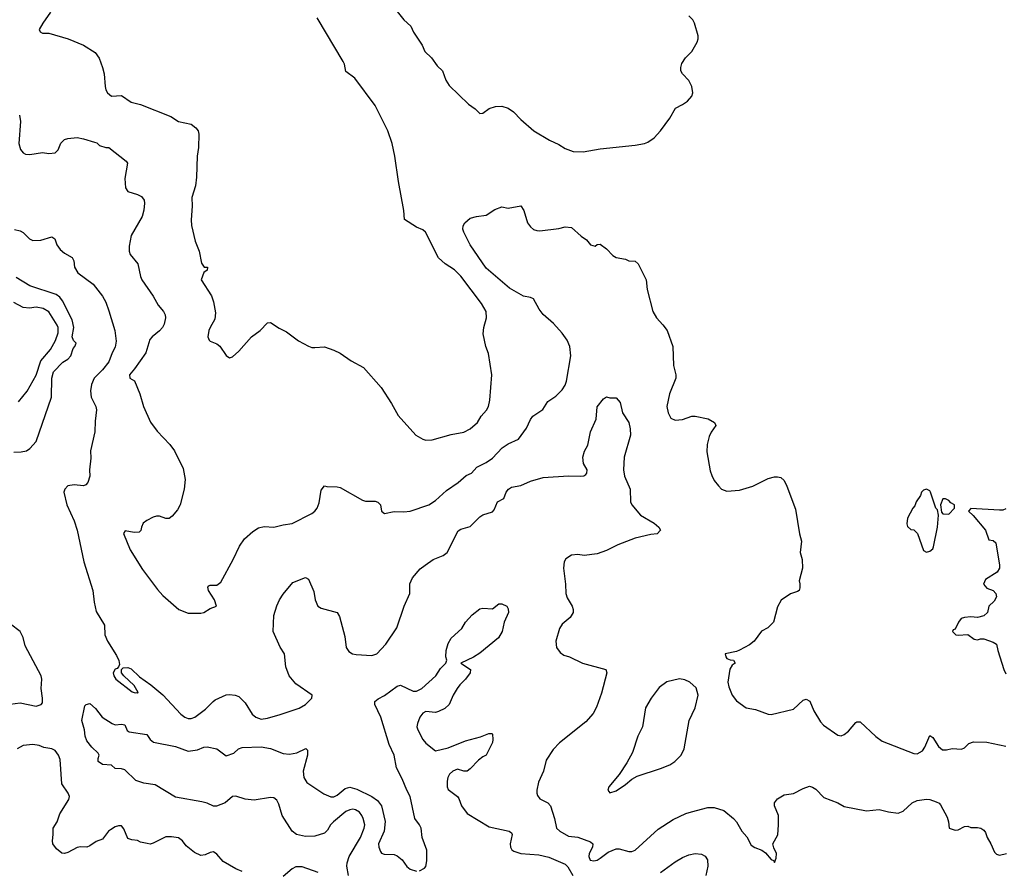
# Model space of a CAD drawing. Header units: inches. Extents: x 2323201 to 2563958, y 895391 to 1023096.
# Tile 72 of 196: x 2392407 to 2398620, y 1002250 to 1007612. Entities that reach past the tile are written whole.
import ezdxf

# ---------------------------------------------------------------- set-up
doc = ezdxf.new("R2010")
doc.units = ezdxf.units.IN
doc.header["$MEASUREMENT"] = 0
doc.layers.add('C3090', color=7, linetype='Continuous')

msp = doc.modelspace()

# ---------------------------------------------------------------- linework, layer by layer
at = {"layer": 'C3090', "color": 5}
for points, elevation in [([(2392601.3, 1007658.7), (2392552.4, 1007590), (2392530.8, 1007550), (2392535.3, 1007535.3), (2392550, 1007527.3), (2392590, 1007527.3), (2392712, 1007490), (2392810, 1007450.7), (2392884.1, 1007404.1), (2392908.3, 1007368.3), (2392930, 1007311), (2392940.3, 1007270), (2392945.5, 1007190), (2392950.6, 1007170), (2392962, 1007150), (2392986.8, 1007130), (2393050, 1007132.4), (2393110, 1007091.7), (2393170, 1007075.6), (2393360.6, 1007000.6), (2393410, 1006968.2), (2393490, 1006952.7), (2393519.1, 1006930), (2393532.2, 1006910), (2393536.5, 1006890), (2393534.5, 1006805.5), (2393526.5, 1006750), (2393522, 1006618), (2393515.8, 1006564.2), (2393494, 1006490), (2393495.1, 1006435.1), (2393488.9, 1006348.9), (2393492, 1006312), (2393513.7, 1006213.7), (2393538.8, 1006150), (2393555.3, 1006075.3), (2393571, 1006051), (2393591.3, 1006050), (2393591, 1006030), (2393570, 1006015.3), (2393553, 1005970), (2393616.4, 1005870), (2393630.3, 1005830.3), (2393642.8, 1005762.8), (2393639.2, 1005720.8), (2393608, 1005670), (2393600.5, 1005650), (2393594.8, 1005610), (2393602.8, 1005590), (2393610, 1005582.8), (2393650, 1005566), (2393670.5, 1005550.5), (2393710, 1005492), (2393730, 1005478), (2393750, 1005484.7), (2393790, 1005518.8), (2393869.2, 1005610), (2393925.2, 1005650), (2393970, 1005698.8), (2393990, 1005701), (2394045.2, 1005665.2), (2394090, 1005642.8), (2394166.1, 1005586.1), (2394230, 1005550.5), (2394250, 1005543), (2394270, 1005542), (2394330, 1005546.8), (2394390, 1005526.8), (2394430, 1005506.8), (2394498.4, 1005458.4), (2394576.7, 1005416.7), (2394687.3, 1005290), (2394754, 1005190), (2394794.6, 1005114.6), (2394906.8, 1004990), (2394950, 1004964), (2394970, 1004959.1), (2395010, 1004960.4), (2395130, 1004993.4), (2395210, 1005008.9), (2395250, 1005028.7), (2395296.2, 1005070), (2395318.4, 1005110), (2395352.3, 1005147.7), (2395365.1, 1005170), (2395372.8, 1005210), (2395385.6, 1005370), (2395364.8, 1005504.8), (2395349.4, 1005550), (2395332.3, 1005630), (2395335.1, 1005670), (2395352.1, 1005730), (2395350.9, 1005770), (2395321.2, 1005821.2), (2395190, 1005993.6), (2395150, 1006033), (2395090.9, 1006070.9), (2395048.9, 1006108.9), (2394968, 1006270), (2394950, 1006286.6), (2394910, 1006302.7), (2394836, 1006350), (2394832.1, 1006407.9), (2394797.4, 1006590), (2394774.3, 1006750), (2394756.9, 1006830), (2394729.7, 1006910), (2394649.7, 1007070), (2394521.7, 1007241.7), (2394464.8, 1007284.7), (2394457.6, 1007330), (2394448.3, 1007348.3), (2394283.3, 1007623.3)], 180), ([(2394790, 1007664.2), (2394831.3, 1007610), (2394876.2, 1007570), (2394892, 1007532), (2394945.7, 1007450), (2394964.6, 1007410), (2395004.9, 1007370), (2395040.5, 1007320.5), (2395074.9, 1007290), (2395096.2, 1007230), (2395116.8, 1007196.8), (2395239.2, 1007079.2), (2395280.5, 1007050), (2395310, 1007019.1), (2395330, 1007021.6), (2395369.8, 1007050.2), (2395410, 1007063.1), (2395450, 1007066), (2395490, 1007053), (2395522.8, 1007030), (2395570, 1006981), (2395651.3, 1006910), (2395750, 1006851.3), (2395810, 1006824.7), (2395850, 1006798), (2395899.6, 1006779.6), (2395963.1, 1006776.9), (2396070, 1006797.3), (2396290, 1006820.3), (2396350, 1006830.4), (2396370, 1006838.4), (2396410, 1006866.7), (2396451.6, 1006910), (2396509.2, 1006990), (2396545.6, 1007054.4), (2396590, 1007076), (2396622, 1007098), (2396648.7, 1007130), (2396654, 1007150), (2396648.7, 1007190), (2396628.9, 1007228.9), (2396588.7, 1007270), (2396578, 1007290), (2396578, 1007310), (2396584.7, 1007335.3), (2396608, 1007370), (2396648, 1007410), (2396682, 1007470), (2396688.7, 1007490), (2396688.7, 1007510), (2396665.2, 1007590), (2396654, 1007610), (2396630, 1007636)], 180), ([(2392406.4, 1007010), (2392411.5, 1006968.5), (2392400.9, 1006830), (2392412.1, 1006792.1), (2392430, 1006770.7), (2392443.4, 1006763.4), (2392470, 1006760.5), (2392550, 1006774), (2392590, 1006766.8), (2392630, 1006771), (2392650, 1006791.3), (2392667.5, 1006832.5), (2392690, 1006854.8), (2392710, 1006862), (2392770, 1006867.3), (2392810, 1006860.7), (2392879.8, 1006839.8), (2392893.7, 1006833.7), (2392910, 1006818), (2392950, 1006806), (2392970, 1006804.7), (2393079.9, 1006719.9), (2393087.1, 1006707.1), (2393070.4, 1006610), (2393074, 1006550), (2393090, 1006527.3), (2393150, 1006508), (2393175.1, 1006495.1), (2393191.9, 1006471.9), (2393193.7, 1006453.7), (2393190.3, 1006410.3), (2393179.1, 1006370), (2393110.4, 1006250), (2393098, 1006182), (2393097.1, 1006150), (2393104.9, 1006130), (2393153.4, 1006070), (2393170.3, 1005990), (2393178.7, 1005970), (2393250, 1005867.7), (2393280.3, 1005810), (2393314.3, 1005770), (2393324.9, 1005750), (2393327.7, 1005730), (2393318.7, 1005690), (2393307.6, 1005670), (2393290, 1005647.4), (2393242.6, 1005610), (2393227.5, 1005592.5), (2393203.6, 1005510), (2393132.3, 1005407.7), (2393100.7, 1005370), (2393102, 1005350), (2393132.5, 1005332.5), (2393166, 1005250), (2393188.7, 1005170), (2393231.8, 1005071.8), (2393274.3, 1005014.3), (2393355.5, 1004930), (2393384.9, 1004890), (2393438.8, 1004778.8), (2393450.4, 1004710), (2393444.9, 1004650), (2393420.4, 1004550), (2393402.3, 1004517.7), (2393370, 1004478), (2393350, 1004464.5), (2393330, 1004464.5), (2393290, 1004478), (2393270, 1004479.3), (2393250, 1004472.7), (2393210, 1004451.8), (2393186.6, 1004433.4), (2393175.8, 1004410), (2393172.1, 1004387.9), (2393161.6, 1004378.4), (2393130, 1004376.4), (2393073.4, 1004386.6), (2393062.4, 1004370), (2393105.1, 1004265.1), (2393181.4, 1004141.4), (2393275.9, 1004015.9), (2393310, 1003978), (2393411.3, 1003890), (2393470, 1003866), (2393550, 1003866), (2393569.1, 1003870.9), (2393610, 1003896), (2393648, 1003910), (2393637, 1003950), (2393598.4, 1004010), (2393593.2, 1004030), (2393600.1, 1004039.9), (2393610, 1004044), (2393650, 1004042.4), (2393676.9, 1004063.1), (2393754.7, 1004205.3), (2393794.4, 1004290), (2393824.6, 1004335.4), (2393877.5, 1004382.5), (2393914.6, 1004405.4), (2393950, 1004412.4), (2394011.6, 1004408.4), (2394070, 1004424.9), (2394127, 1004433), (2394250, 1004495.5), (2394269.3, 1004510), (2394283.7, 1004530), (2394296.6, 1004563.4), (2394310, 1004642), (2394329.4, 1004670.6), (2394345.2, 1004665.2), (2394410, 1004664.4), (2394430, 1004659.5), (2394570, 1004578.7), (2394590, 1004572.2), (2394650, 1004572.7), (2394666.7, 1004566.7), (2394683, 1004550), (2394690.7, 1004510), (2394710, 1004495.5), (2394770, 1004507), (2394830, 1004504.9), (2394870, 1004510.7), (2394989, 1004550), (2395030, 1004578), (2395099.4, 1004640.6), (2395173.3, 1004690), (2395224.1, 1004735.9), (2395258.3, 1004750), (2395291.2, 1004788.8), (2395350, 1004817.4), (2395390, 1004843.7), (2395452.4, 1004910), (2395490, 1004934.3), (2395554.6, 1004965.4), (2395605.7, 1005034.3), (2395630, 1005087.7), (2395645.1, 1005110), (2395707.5, 1005152.5), (2395738.8, 1005201.2), (2395790, 1005235.8), (2395830, 1005275.3), (2395850, 1005304.4), (2395858.5, 1005330), (2395884.5, 1005490), (2395879.1, 1005550), (2395862.5, 1005590), (2395830, 1005633.5), (2395774.7, 1005694.7), (2395710, 1005751.5), (2395684.9, 1005784.9), (2395650, 1005850.8), (2395630, 1005859.3), (2395586.2, 1005866.2), (2395497.6, 1005917.6), (2395350, 1006044.4), (2395248.7, 1006190), (2395209.7, 1006270), (2395204.2, 1006290), (2395205.6, 1006310), (2395215.1, 1006330), (2395250, 1006359.3), (2395290, 1006370.6), (2395350, 1006377.3), (2395406.3, 1006413.7), (2395450, 1006430.8), (2395490, 1006422), (2395570, 1006436), (2395587.9, 1006407.9), (2395612.2, 1006330), (2395630, 1006303.8), (2395650, 1006288.4), (2395670, 1006280.4), (2395690, 1006279.5), (2395810, 1006294.2), (2395850, 1006303.9), (2395890, 1006299.6), (2395950, 1006246), (2395982.8, 1006222.8), (2396010, 1006191.3), (2396038, 1006182), (2396050, 1006192), (2396070, 1006196), (2396110, 1006166), (2396150, 1006122.8), (2396170, 1006110.8), (2396230, 1006100.7), (2396250.6, 1006090.6), (2396290, 1006086.8), (2396310, 1006071), (2396359.3, 1005970), (2396367, 1005910), (2396402.6, 1005770), (2396426, 1005730), (2396466.3, 1005686.3), (2396492, 1005650), (2396528.4, 1005550), (2396533.4, 1005430), (2396547.3, 1005370), (2396547.3, 1005350), (2396507.3, 1005250), (2396491, 1005170), (2396498.8, 1005130), (2396516.3, 1005096.3), (2396543.4, 1005083.4), (2396590, 1005088.2), (2396648, 1005110), (2396670, 1005110.5), (2396752.4, 1005092.4), (2396791, 1005070), (2396798.8, 1005050), (2396770.3, 1005009.7), (2396758.7, 1004981.3), (2396746, 1004930), (2396744.1, 1004884.1), (2396764.9, 1004764.9), (2396774.4, 1004734.4), (2396790, 1004704.7), (2396816, 1004670), (2396836, 1004650), (2396870, 1004637.1), (2396950, 1004643.1), (2397032.7, 1004667.3), (2397130, 1004716.3), (2397170, 1004726.8), (2397190, 1004726.8), (2397210, 1004722.8), (2397230, 1004702.8), (2397248.6, 1004668.6), (2397302.8, 1004522.8), (2397327.1, 1004367.1), (2397339.8, 1004319.8), (2397331.3, 1004250), (2397345.4, 1004205.4), (2397346.8, 1004150), (2397324.7, 1004070), (2397330.7, 1004050.7), (2397330, 1004026), (2397324.7, 1004010), (2397315.9, 1004004.1), (2397270, 1003988.7), (2397211.6, 1003948.4), (2397190, 1003906), (2397164.7, 1003810), (2397127.1, 1003772.9), (2397088.2, 1003751.8), (2397040.7, 1003690), (2397012.7, 1003667.2), (2396950, 1003633.3), (2396930, 1003625.1), (2396858, 1003610), (2396862.8, 1003590), (2396870, 1003581), (2396890, 1003571.3), (2396912, 1003570), (2396922, 1003550), (2396902, 1003538), (2396887.5, 1003512.5), (2396876, 1003430), (2396881.4, 1003401.4), (2396902, 1003350), (2396930, 1003314), (2396991.3, 1003270), (2397050, 1003257.6), (2397129.2, 1003229.2), (2397150, 1003226.7), (2397290, 1003260.5), (2397350, 1003317.3), (2397370, 1003324), (2397392.1, 1003312.1), (2397418, 1003250), (2397460.9, 1003180.9), (2397479.5, 1003159.5), (2397570, 1003096.5), (2397590, 1003092), (2397610, 1003100.4), (2397637.2, 1003122.8), (2397684.1, 1003175.9), (2397690, 1003180.4), (2397710, 1003181.3), (2397810, 1003087.4), (2397850, 1003058.3), (2398050, 1002981.3), (2398070, 1002979.5), (2398103.3, 1002996.7), (2398119.5, 1003020.5), (2398150, 1003094), (2398170, 1003082), (2398204.1, 1003024.1), (2398230, 1003004.4), (2398255.5, 1003004.5), (2398292.2, 1003012.2), (2398350, 1003007.3), (2398370, 1003017.3), (2398396.9, 1003043.1), (2398425.3, 1003054.7), (2398510, 1003051.8), (2398630, 1003027)], 160), ([(2392373.3, 1006286.7), (2392410, 1006278.9), (2392430, 1006268.2), (2392468, 1006228), (2392490, 1006218.7), (2392540.7, 1006219.3), (2392610, 1006240.5), (2392628.2, 1006228.2), (2392641.1, 1006190), (2392662, 1006162), (2392690, 1006137.4), (2392737.3, 1006110), (2392748, 1006090), (2392752.7, 1006050), (2392774.5, 1006014.5), (2392870, 1005942.4), (2392930, 1005866), (2392950, 1005828.4), (2392970, 1005774.9), (2393006.4, 1005650), (2393016.2, 1005583.8), (2393010, 1005546), (2392990.9, 1005509.1), (2392970, 1005452.4), (2392930, 1005402.5), (2392878, 1005350), (2392860.2, 1005310), (2392854.8, 1005270), (2392857.5, 1005230), (2392887.6, 1005170), (2392891.4, 1005150), (2392882.7, 1005077.3), (2392880.8, 1005010), (2392853.4, 1004890), (2392856.4, 1004843.6), (2392847.3, 1004770), (2392850.4, 1004730), (2392837.1, 1004690), (2392824.7, 1004675.3), (2392810.2, 1004669.8), (2392750, 1004676.5), (2392710.8, 1004670), (2392692.2, 1004650), (2392684.9, 1004630), (2392705.2, 1004550), (2392751.5, 1004450), (2392770.3, 1004390), (2392811.4, 1004190), (2392868.4, 1004010), (2392876.7, 1003936.7), (2392890, 1003878), (2392943, 1003790), (2392944.6, 1003730), (2392962, 1003690), (2393018.6, 1003598.6), (2393032.7, 1003567.3), (2393037.1, 1003542.9), (2393031.3, 1003528.7), (2393022.5, 1003517.5), (2393010, 1003512), (2392997.6, 1003490), (2393000.8, 1003470), (2393013.7, 1003450), (2393116, 1003370), (2393136.6, 1003363.4), (2393146.4, 1003366.4), (2393150, 1003362), (2393154, 1003366), (2393129.2, 1003410), (2393063.7, 1003470), (2393049.3, 1003490), (2393048.7, 1003511.3), (2393059.3, 1003520.7), (2393090, 1003523.7), (2393110, 1003514.6), (2393164, 1003464), (2393234.1, 1003414.1), (2393310.2, 1003350.3), (2393423.1, 1003230), (2393448.4, 1003210), (2393470, 1003202.6), (2393490, 1003201.6), (2393511.5, 1003210), (2393579.4, 1003260.6), (2393626.9, 1003310), (2393640.8, 1003319.2), (2393710, 1003351.2), (2393730, 1003354), (2393766.8, 1003350), (2393790, 1003340.2), (2393830, 1003299.6), (2393874, 1003230), (2393897.6, 1003210), (2393930, 1003198), (2393970, 1003203.6), (2394050, 1003226.5), (2394170, 1003267.5), (2394210.9, 1003289.1), (2394251.5, 1003330), (2394251.8, 1003350), (2394150, 1003420.5), (2394106.6, 1003470), (2394087, 1003527), (2394078.7, 1003610), (2394050, 1003652.3), (2394005.7, 1003750), (2394010, 1003851.3), (2394030, 1003912.7), (2394046.6, 1003950), (2394070, 1003987), (2394130, 1004061), (2394210, 1004091), (2394230, 1004082), (2394264, 1004004), (2394270.6, 1003950), (2394288, 1003910), (2394310, 1003898.4), (2394410, 1003871), (2394424.7, 1003844.7), (2394458.4, 1003718.4), (2394467.2, 1003650), (2394484, 1003624), (2394508, 1003610), (2394530, 1003605.8), (2394630, 1003600.2), (2394659.7, 1003610), (2394717.6, 1003670), (2394786.6, 1003773.4), (2394833.7, 1003910), (2394868.5, 1003990), (2394868.6, 1004051.4), (2394886.6, 1004090), (2394934.5, 1004145.5), (2394966, 1004170), (2395015.8, 1004204.2), (2395079.5, 1004230), (2395105.1, 1004250), (2395173.9, 1004386.1), (2395190, 1004396.4), (2395250, 1004412.7), (2395310, 1004474.9), (2395330, 1004486), (2395390, 1004504.9), (2395401, 1004519), (2395422, 1004570), (2395461.2, 1004590), (2395476.3, 1004630), (2395491.6, 1004650), (2395510, 1004660.8), (2395570, 1004671.2), (2395630, 1004699.1), (2395710, 1004722.6), (2395870, 1004733.8), (2395946, 1004730), (2395966.2, 1004733.8), (2395978.6, 1004741.4), (2395986.6, 1004750), (2395987, 1004770), (2395965.1, 1004810), (2395959.7, 1004850), (2395971.2, 1004888.8), (2395993.1, 1004926.9), (2396008, 1005010), (2396044.8, 1005090), (2396051.5, 1005168.5), (2396090, 1005218), (2396110, 1005232), (2396130, 1005224.7), (2396170, 1005224.7), (2396195.2, 1005195.2), (2396210.5, 1005130), (2396250.4, 1005070), (2396259.1, 1005030), (2396262.4, 1004990), (2396222, 1004850), (2396216.8, 1004770), (2396224.3, 1004730), (2396258.6, 1004650), (2396260.5, 1004570), (2396270.4, 1004550.4), (2396325.2, 1004485.2), (2396410, 1004434.8), (2396441, 1004410), (2396451.3, 1004390), (2396430, 1004366.6), (2396390, 1004362), (2396290, 1004338.9), (2396181.8, 1004298.2), (2396110, 1004262.6), (2396050, 1004241), (2395970, 1004229.7), (2395930, 1004236.9), (2395890, 1004232.8), (2395852.7, 1004210), (2395842.3, 1004190), (2395838, 1004150), (2395851.4, 1004050), (2395852.3, 1003990), (2395862.4, 1003962.4), (2395894, 1003910), (2395899.6, 1003890), (2395899, 1003870), (2395881.6, 1003838.4), (2395830, 1003796.4), (2395814.2, 1003770), (2395790.3, 1003690), (2395794.4, 1003650), (2395818.2, 1003618.2), (2395841.1, 1003601.1), (2395876, 1003590), (2395958, 1003550), (2396106, 1003510), (2396111, 1003490), (2396078, 1003362), (2396046.1, 1003273.9), (2396025.8, 1003234.1), (2395978.5, 1003181.4), (2395812.8, 1003047.2), (2395774.4, 1003005.6), (2395730, 1002939), (2395713.1, 1002870), (2395681.1, 1002798.9), (2395670.2, 1002750), (2395670.2, 1002730), (2395675.5, 1002715.5), (2395690, 1002694.9), (2395739.3, 1002670), (2395757, 1002650), (2395782.6, 1002570), (2395794, 1002510), (2395814.8, 1002490), (2395870, 1002459.3), (2395930, 1002452.2), (2396010, 1002424), (2396023.2, 1002410), (2396022.4, 1002390), (2396001.3, 1002350), (2395998.3, 1002330), (2396007.8, 1002307.8), (2396030, 1002302.8), (2396050, 1002308.4), (2396070, 1002320.6), (2396121.3, 1002358.7), (2396170, 1002379.8), (2396190, 1002380.1), (2396250, 1002362.7), (2396270, 1002362.3), (2396290, 1002371.7), (2396437, 1002503), (2396530, 1002564), (2396610, 1002601.3), (2396646.5, 1002613.5), (2396750, 1002639.5), (2396790, 1002641.1), (2396850, 1002620.3), (2396912.2, 1002570), (2396930.4, 1002550), (2396963.7, 1002490), (2396994.6, 1002454.6), (2397022.5, 1002402.5), (2397046.9, 1002386.9), (2397090.4, 1002370.4), (2397113.7, 1002353.7), (2397150, 1002311.3), (2397164.7, 1002304.7), (2397170, 1002294), (2397180.4, 1002319.6), (2397182, 1002350), (2397165.2, 1002385.2), (2397159, 1002410), (2397191.6, 1002468.4), (2397196.2, 1002530), (2397194.5, 1002590), (2397169.6, 1002650), (2397169.6, 1002670), (2397190, 1002694.9), (2397230, 1002719.5), (2397290, 1002728.5), (2397350, 1002759.1), (2397390, 1002774), (2397410, 1002768.2), (2397430, 1002754.9), (2397482.2, 1002702.2), (2397570.2, 1002670.2), (2397610, 1002646), (2397750, 1002618.4), (2397830, 1002627.2), (2397890, 1002611.8), (2397950, 1002604.9), (2397982.5, 1002617.5), (2398039.3, 1002670), (2398070, 1002683.8), (2398130, 1002691.7), (2398150, 1002690.3), (2398190, 1002676.5), (2398208.1, 1002668.1), (2398217.7, 1002657.7), (2398259.8, 1002579.8), (2398268.4, 1002550), (2398272.7, 1002510), (2398310, 1002497.6), (2398330, 1002498.5), (2398370, 1002519.3), (2398390, 1002521.6), (2398410, 1002513), (2398450, 1002514.8), (2398472, 1002510), (2398490, 1002498), (2398501.4, 1002481.4), (2398512.2, 1002450), (2398536, 1002410), (2398558, 1002358), (2398570, 1002344.9), (2398590, 1002338.4), (2398634, 1002350)], 140), ([(2392370, 1004882.4), (2392416.1, 1004883.9), (2392449.8, 1004890.2), (2392470, 1004905.7), (2392510, 1004950.3), (2392608.4, 1005230), (2392609.9, 1005350), (2392621.2, 1005390), (2392678.7, 1005450), (2392710, 1005470.2), (2392728.9, 1005490), (2392743.6, 1005536.4), (2392755.8, 1005550), (2392762.4, 1005570), (2392747.4, 1005587.4), (2392739, 1005610), (2392747.8, 1005670), (2392738.5, 1005718.5), (2392678.2, 1005838.2), (2392660.6, 1005860.6), (2392637.6, 1005877.6), (2392470, 1005931.1), (2392384.5, 1005984.5)], 140), ([(2392399.1, 1005200.9), (2392453.4, 1005266.6), (2392510, 1005367.4), (2392540.4, 1005459.5), (2392601.4, 1005530), (2392632.2, 1005587.8), (2392650, 1005634.8), (2392650, 1005669), (2392644.3, 1005684.3), (2392590, 1005768.7), (2392554.7, 1005790), (2392510, 1005797.4), (2392468.9, 1005791.1), (2392430, 1005795.5), (2392370, 1005827.6)], 160), ([(2398630, 1004525.2), (2398610, 1004517.2), (2398590, 1004517.2), (2398410, 1004526), (2398394, 1004510), (2398423.6, 1004483.6), (2398501, 1004390), (2398522, 1004330), (2398550, 1004326), (2398566, 1004310), (2398590.7, 1004170), (2398590.5, 1004149.5), (2398575.2, 1004124.8), (2398500.7, 1004079.3), (2398488.8, 1004050), (2398510, 1004024.9), (2398550.8, 1004010), (2398567.3, 1003990), (2398570.4, 1003969.6), (2398556.8, 1003943.2), (2398522, 1003910), (2398514, 1003870), (2398490.8, 1003850), (2398450, 1003839.5), (2398410, 1003843.7), (2398370, 1003839.3), (2398347.9, 1003832.1), (2398331.3, 1003810), (2398310, 1003766), (2398298, 1003762), (2398294, 1003750), (2398314, 1003730), (2398330, 1003726.8), (2398390, 1003730.8), (2398430, 1003702), (2398450, 1003698), (2398470, 1003704.7), (2398490, 1003704.7), (2398550, 1003682.8), (2398570, 1003671), (2398578.4, 1003630), (2398617, 1003510), (2398630, 1003483)], 180), ([(2394930, 1002241.1), (2394961.8, 1002258.2), (2394970, 1002268), (2394976.5, 1002303.5), (2394975.4, 1002370), (2394945.9, 1002450), (2394939.9, 1002510), (2394930.9, 1002530), (2394900.2, 1002570), (2394870.9, 1002710), (2394849.1, 1002750), (2394821.4, 1002821.4), (2394785.3, 1002890), (2394769.8, 1002970), (2394737.5, 1003037.5), (2394685.7, 1003210), (2394647.1, 1003290), (2394648.8, 1003310), (2394670, 1003326.7), (2394710, 1003345.9), (2394790, 1003406.1), (2394810, 1003412.2), (2394890, 1003374.8), (2394910, 1003374.1), (2394944.1, 1003390), (2395033, 1003470), (2395063, 1003517), (2395095.1, 1003550), (2395102.9, 1003570), (2395096.3, 1003590), (2395098.3, 1003630), (2395110, 1003675.5), (2395130, 1003708.2), (2395196, 1003770), (2395221.2, 1003810), (2395263.3, 1003856.7), (2395310, 1003894), (2395330, 1003897.3), (2395390, 1003894.8), (2395430, 1003924.7), (2395450, 1003926), (2395482, 1003910), (2395490, 1003894), (2395490.8, 1003870), (2395464, 1003810), (2395452.4, 1003750), (2395428, 1003710), (2395310, 1003614.5), (2395271.3, 1003588.7), (2395191.3, 1003550), (2395250.7, 1003510), (2395248.9, 1003490), (2395221.2, 1003450), (2395184.8, 1003415.2), (2395168.3, 1003391.7), (2395141.7, 1003350), (2395117.1, 1003290), (2395090, 1003265.6), (2395050, 1003245.1), (2395030, 1003240.5), (2394970, 1003245.7), (2394950, 1003235.6), (2394932.3, 1003210), (2394917.1, 1003170), (2394913.9, 1003150), (2394920.1, 1003130), (2394950, 1003070.2), (2394970, 1003046.7), (2395030, 1002997.1), (2395110, 1003017.4), (2395219.8, 1003060.2), (2395314.7, 1003085.3), (2395366.8, 1003106.8), (2395386.4, 1003106.4), (2395390, 1003102), (2395393.4, 1003070), (2395390.5, 1003050), (2395350.6, 1002970), (2395330, 1002960.7), (2395301.2, 1002938.8), (2395250, 1002884.5), (2395230, 1002869.6), (2395210, 1002869.6), (2395170, 1002882), (2395139.6, 1002870), (2395120.2, 1002850), (2395108.8, 1002830), (2395105.4, 1002805.4), (2395105.2, 1002770), (2395110, 1002753.4), (2395168.8, 1002708.8), (2395177.5, 1002697.5), (2395195.2, 1002650), (2395230, 1002602.3), (2395370, 1002519.1), (2395494.8, 1002490), (2395510, 1002480.5), (2395514.7, 1002470), (2395501.1, 1002410), (2395503.5, 1002390), (2395513, 1002373), (2395524.2, 1002364.1), (2395570, 1002350.1), (2395682.3, 1002342.4), (2395746.5, 1002326.5), (2395850, 1002282.3), (2395866.5, 1002266.5), (2395896.8, 1002210)], 120), ([(2392347.5, 1003292.5), (2392410, 1003301.6), (2392510, 1003278.7), (2392542.7, 1003290), (2392550, 1003301), (2392550.7, 1003329.3), (2392542.6, 1003390), (2392547.6, 1003450), (2392542.9, 1003470), (2392440.7, 1003660.7), (2392430, 1003713.3), (2392410.5, 1003750), (2392350, 1003796.2)], 140), ([(2394482.1, 1002210), (2394472.2, 1002270), (2394472.9, 1002290), (2394485.4, 1002330), (2394556.6, 1002450), (2394581.4, 1002510), (2394584.1, 1002530), (2394574.6, 1002570), (2394566.8, 1002590), (2394551.1, 1002611.1), (2394525.3, 1002625.3), (2394510, 1002628.9), (2394490, 1002625.6), (2394466.1, 1002613.9), (2394387.1, 1002550), (2394369.2, 1002530), (2394350, 1002497.4), (2394330, 1002478.7), (2394270, 1002458.7), (2394210, 1002457), (2394154, 1002470), (2394126.3, 1002490), (2394063.4, 1002590), (2394041.8, 1002661.8), (2394030, 1002686), (2394010, 1002700.7), (2393990, 1002703), (2393885.6, 1002685.6), (2393830, 1002692.5), (2393770, 1002710.7), (2393750.2, 1002709.8), (2393702.6, 1002670), (2393648.4, 1002648.4), (2393629.2, 1002649.2), (2393590, 1002667.3), (2393555.8, 1002675.8), (2393390, 1002704.5), (2393262.7, 1002782.7), (2393190, 1002793.3), (2393140.9, 1002810), (2393070, 1002877.2), (2393050, 1002884), (2393010, 1002886.6), (2392987.3, 1002907.3), (2392930, 1002912), (2392902.7, 1002930), (2392902, 1002950), (2392908.7, 1002970), (2392903.1, 1002983.1), (2392861.6, 1003021.6), (2392830, 1003061.2), (2392819.5, 1003090), (2392816, 1003130), (2392799.3, 1003190), (2392818, 1003282), (2392826, 1003290), (2392850, 1003296), (2392885.8, 1003265.8), (2392927.3, 1003210), (2392990, 1003170.7), (2393010, 1003160.7), (2393050, 1003166), (2393070, 1003162), (2393086, 1003126), (2393098, 1003118), (2393210, 1003100.7), (2393230.7, 1003070), (2393252.3, 1003052.3), (2393390, 1003024.6), (2393470, 1002994.9), (2393530, 1003003.1), (2393570, 1003020.4), (2393590, 1003023.8), (2393650.8, 1003010), (2393710, 1002966), (2393758, 1002982), (2393788.7, 1003010), (2393810, 1003019.1), (2393930, 1003022), (2393990, 1003013.4), (2394070, 1002981.5), (2394110, 1002975.6), (2394155.3, 1002984.7), (2394213.2, 1003013.2), (2394222.8, 1003002.8), (2394222.4, 1002970), (2394194.8, 1002870), (2394200.9, 1002830), (2394218.4, 1002798.4), (2394327.2, 1002727.2), (2394370, 1002707.3), (2394390, 1002708.4), (2394410, 1002717.8), (2394459.9, 1002760.1), (2394490, 1002767.6), (2394534.8, 1002754.8), (2394628.5, 1002708.5), (2394664.7, 1002684.7), (2394690.8, 1002650), (2394712.4, 1002552.4), (2394706.1, 1002490), (2394671.7, 1002410), (2394673, 1002390), (2394683, 1002363), (2394690, 1002351.5), (2394706.4, 1002346.4), (2394770, 1002342.8), (2394790, 1002334.6), (2394820.6, 1002310), (2394850, 1002267.6), (2394870, 1002251.5), (2394910, 1002237.4)], 120), ([(2393810, 1002235.3), (2393770, 1002253.2), (2393690, 1002299.3), (2393650, 1002346.6), (2393630, 1002359.5), (2393610, 1002357), (2393578.3, 1002341.7), (2393550, 1002336.9), (2393510, 1002355.1), (2393457.7, 1002397.7), (2393434, 1002430), (2393410, 1002449.6), (2393364.4, 1002455.6), (2393330, 1002454.5), (2393250, 1002414), (2393230, 1002409.5), (2393212, 1002412), (2393170, 1002421.2), (2393150, 1002431.8), (2393115.1, 1002435.1), (2393090, 1002444), (2393064.8, 1002504.8), (2393050, 1002524), (2393044.7, 1002524.7), (2393030, 1002525.2), (2393010, 1002518), (2392980.5, 1002499.5), (2392968, 1002490), (2392930, 1002440.9), (2392890, 1002424.5), (2392850, 1002398), (2392830, 1002389.6), (2392791.7, 1002391.7), (2392770, 1002387.3), (2392710, 1002356), (2392690, 1002349), (2392672.9, 1002352.9), (2392638.6, 1002378.6), (2392617.2, 1002410), (2392613.2, 1002430), (2392619.3, 1002470), (2392619.3, 1002510), (2392644.5, 1002550), (2392659.5, 1002600.5), (2392717.2, 1002690), (2392721.2, 1002710), (2392713.2, 1002730), (2392673.2, 1002790), (2392662.5, 1002942.5), (2392652.3, 1002970), (2392630, 1002999.3), (2392610, 1003011.3), (2392559.7, 1003019.7), (2392530, 1003032.1), (2392490, 1003037.4), (2392430, 1003031.5), (2392390.3, 1003009.7)], 140), ([(2396450, 1002230.3), (2396542.7, 1002297.3), (2396590, 1002324.9), (2396630, 1002340.8), (2396670, 1002350.2), (2396710, 1002345.7), (2396732.7, 1002332.7), (2396747, 1002310), (2396750.4, 1002270), (2396737, 1002210)], 120), ([(2394290, 1002229), (2394190, 1002265.6), (2394150, 1002265.1), (2394127, 1002253), (2394070, 1002203.7)], 140)]:
    msp.add_lwpolyline(points, dxfattribs=dict(at, elevation=elevation))
for points, elevation in [([(2398130, 1004648), (2398110, 1004642), (2398098, 1004630), (2398090.9, 1004609.1), (2398064.7, 1004570), (2398055.3, 1004544.7), (2398042, 1004530), (2398010, 1004466), (2398004.7, 1004430), (2398010, 1004414), (2398030, 1004394), (2398050, 1004392), (2398072, 1004370), (2398110, 1004262), (2398130, 1004252), (2398150, 1004258), (2398170, 1004272), (2398174.2, 1004285.8), (2398198, 1004410), (2398204.7, 1004484.7), (2398199, 1004519), (2398189, 1004530), (2398154, 1004630), (2398150, 1004638)], 180), ([(2398250, 1004588), (2398232.7, 1004587.3), (2398218, 1004550), (2398223.6, 1004503.6), (2398232.7, 1004492.7), (2398270, 1004492), (2398306, 1004530), (2398306, 1004550), (2398283.1, 1004563.1), (2398270, 1004578)], 180), ([(2396570, 1003452.3), (2396490, 1003434), (2396443, 1003397), (2396392.4, 1003330), (2396355.5, 1003270), (2396337, 1003150), (2396308, 1003090), (2396273.8, 1002986.2), (2396238.8, 1002921.2), (2396190, 1002848.7), (2396124.7, 1002770), (2396118, 1002750), (2396130, 1002732), (2396170, 1002745.5), (2396230, 1002784.9), (2396270, 1002819.1), (2396302.7, 1002837.3), (2396450, 1002886), (2396509.7, 1002910.3), (2396541.2, 1002930), (2396581.2, 1002970), (2396599.3, 1003010), (2396632.3, 1003190), (2396669.3, 1003270), (2396689, 1003350), (2396676, 1003396), (2396635.3, 1003430), (2396604.8, 1003444.8)], 160)]:
    msp.add_lwpolyline(points, close=True, dxfattribs=dict(at, elevation=elevation))

doc.saveas('drawing.dxf')
